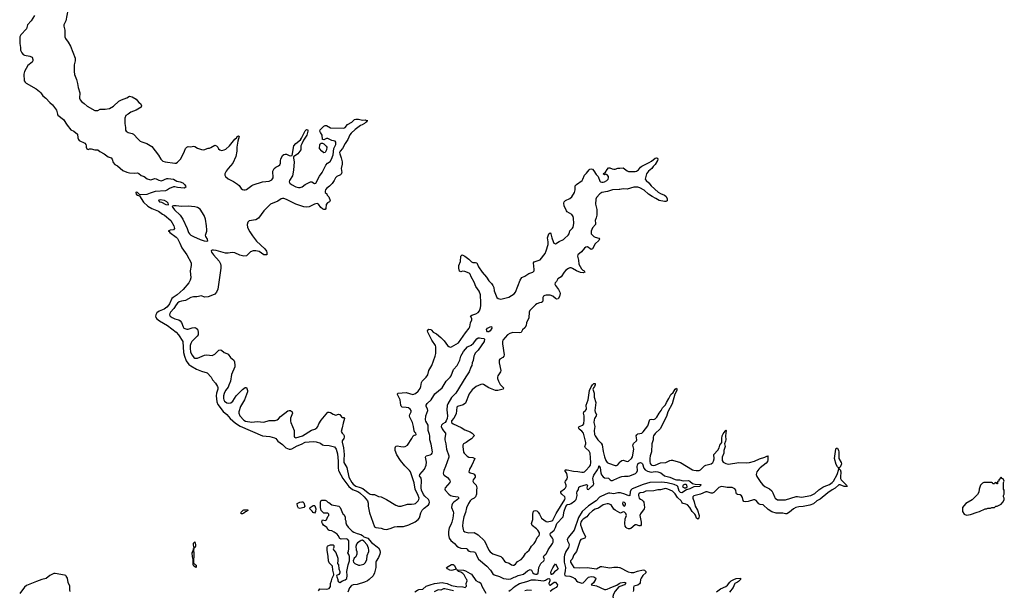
# Model space of a CAD drawing. Header units: inches. Extents: x 2347120 to 2490770, y 707513 to 877705.
# Tile 18 of 132: x 2400979 to 2415778, y 755706 to 764289. Entities that reach past the tile are written whole.
import ezdxf

# ---------------------------------------------------------------- set-up
doc = ezdxf.new("R2010")
doc.units = ezdxf.units.IN
doc.header["$MEASUREMENT"] = 0
for name, color, linetype in [('C4705', 7, 'Continuous'), ('C4706', 7, 'Continuous'), ('C4715', 7, 'Continuous'), ('C4716', 7, 'Continuous')]:
    doc.layers.add(name, color=color, linetype=linetype)

msp = doc.modelspace()

# ---------------------------------------------------------------- linework, layer by layer
at = {"layer": 'C4705', "color": 5}
for points, elevation in [([(2403218, 760000), (2403190, 759963), (2403150, 759934), (2403077, 759903), (2403042, 759878), (2403026, 759850), (2403022, 759830), (2403027, 759810), (2403042, 759790), (2403078, 759758), (2403199, 759690), (2403330, 759589), (2403366, 759550), (2403429, 759449), (2403443, 759283), (2403454, 759230), (2403479, 759159), (2403523, 759103), (2403550, 759081), (2403635, 759035), (2403710, 759003), (2403796, 758976), (2403859, 758910), (2403879, 758870), (2403923, 758823), (2403950, 758774), (2403955, 758755), (2403955, 758730), (2403938, 758670), (2403933, 758630), (2403943, 758543), (2403959, 758499), (2404037, 758397), (2404094, 758350), (2404143, 758290), (2404220, 758220), (2404293, 758173), (2404630, 758032), (2404740, 758020), (2404810, 758002), (2404830, 757990), (2404860, 757950), (2404930, 757900), (2404980, 757850), (2405028, 757828), (2405050, 757828), (2405070, 757834), (2405150, 757881), (2405215, 757905), (2405270, 757933), (2405390, 757944), (2405437, 757937), (2405500, 757920), (2405530, 757894), (2405548, 757888), (2405630, 757885), (2405710, 757863), (2405735, 757830), (2405758, 757758), (2405767, 757650), (2405764, 757550), (2405770, 757510), (2405777, 757497), (2405837, 757390), (2405927, 757267), (2405983, 757223), (2406059, 757190), (2406092, 757170), (2406156, 757110), (2406204, 757050), (2406217, 757017), (2406219, 756970), (2406236, 756870), (2406310, 756662), (2406330, 756651), (2406410, 756641), (2406450, 756626), (2406490, 756621), (2406546, 756634), (2406610, 756659), (2406653, 756667), (2406750, 756668), (2406830, 756690), (2406923, 756737), (2406970, 756770), (2406986, 756794), (2407007, 756870), (2407026, 756910), (2407057, 756943), (2407122, 756990), (2407133, 757007), (2407138, 757030), (2407135, 757050), (2407123, 757070), (2407070, 757121), (2407049, 757149), (2407019, 757210), (2407013, 757250), (2407020, 757360), (2407011, 757391), (2406989, 757430), (2406992, 757450), (2407062, 757530), (2407089, 757590), (2407094, 757634), (2407077, 757710), (2407081, 757719), (2407090, 757730), (2407150, 757745), (2407166, 757754), (2407179, 757770), (2407183, 757790), (2407165, 757905), (2407141, 757970), (2407144, 758030), (2407140, 758050), (2407117, 758110), (2407119, 758170), (2407116, 758190), (2407083, 758250), (2407080, 758270), (2407083, 758330), (2407115, 758410), (2407110, 758436), (2407090, 758470), (2407088, 758490), (2407103, 758517), (2407163, 758570), (2407202, 758638), (2407220, 758660), (2407328, 758750), (2407388, 758852), (2407450, 758911), (2407462, 758930), (2407497, 759030), (2407554, 759086), (2407595, 759170), (2407610, 759230), (2407650, 759299), (2407710, 759366), (2407765, 759395), (2407798, 759422), (2407850, 759490), (2407870, 759504), (2407890, 759505), (2407917, 759497), (2407955, 759495), (2407964, 759484), (2407959, 759450), (2407870, 759317), (2407827, 759273), (2407813, 759250), (2407805, 759230), (2407795, 759165), (2407781, 759130), (2407775, 759090), (2407759, 759061), (2407734, 758990), (2407683, 758917), (2407534, 758670), (2407470, 758605), (2407413, 758510), (2407406, 758486), (2407401, 758419), (2407411, 758331), (2407406, 758290), (2407390, 758254), (2407372, 758230), (2407338, 758210), (2407319, 758190), (2407316, 758170), (2407330, 758133), (2407347, 758107), (2407380, 758070), (2407381, 758050), (2407367, 757993), (2407369, 757970), (2407383, 757910), (2407396, 757830), (2407430, 757730), (2407430, 757710), (2407381, 757570), (2407355, 757510), (2407346, 757466), (2407349, 757449), (2407357, 757437), (2407410, 757401), (2407439, 757370), (2407450, 757350), (2407446, 757330), (2407374, 757250), (2407367, 757230), (2407374, 757210), (2407430, 757151), (2407454, 757134), (2407490, 757120), (2407567, 757110), (2407578, 757090), (2407560, 757070), (2407504, 757030), (2407486, 757010), (2407474, 756986), (2407470, 756950), (2407496, 756890), (2407499, 756870), (2407489, 756790), (2407475, 756730), (2407460, 756690), (2407435, 756645), (2407422, 756590), (2407422, 756542), (2407434, 756490), (2407457, 756457), (2407512, 756412), (2407551, 756371), (2407575, 756355), (2407610, 756340), (2407694, 756334), (2407706, 756326), (2407715, 756310), (2407734, 756294), (2407750, 756288), (2407804, 756284), (2407818, 756278), (2407828, 756268), (2407854, 756210), (2407877, 756177), (2407999, 756070), (2408056, 756010), (2408090, 755954), (2408110, 755937), (2408190, 755912), (2408250, 755885), (2408330, 755873), (2408361, 755879), (2408410, 755904), (2408430, 755907), (2408473, 755927), (2408550, 755951), (2408610, 756000), (2408650, 756018), (2408670, 756008), (2408691, 755970), (2408710, 755954), (2408730, 755948), (2408750, 755949), (2408770, 755966), (2408784, 756050), (2408792, 756070), (2408813, 756107), (2408859, 756150), (2408862, 756158), (2408865, 756170), (2408851, 756210), (2408862, 756230), (2408889, 756250), (2408898, 756262), (2408924, 756316), (2408986, 756410), (2408995, 756430), (2408998, 756470), (2408989, 756490), (2408955, 756530), (2408952, 756550), (2408956, 756564), (2409010, 756610), (2409033, 756650), (2409054, 756710), (2409145, 756810), (2409162, 756898), (2409190, 756968), (2409206, 756990), (2409210, 756995), (2409250, 757002), (2409270, 757012), (2409325, 757050), (2409343, 757070), (2409360, 757130), (2409352, 757170), (2409357, 757190), (2409376, 757224), (2409383, 757257), (2409397, 757270), (2409497, 757297), (2409514, 757290), (2409504, 757250), (2409506, 757230), (2409530, 757223), (2409571, 757269), (2409597, 757290), (2409606, 757310), (2409595, 757390), (2409597, 757410), (2409610, 757439), (2409664, 757516), (2409681, 757550), (2409690, 757581), (2409705, 757550), (2409712, 757472), (2409723, 757443), (2409750, 757414), (2409770, 757400), (2409830, 757393), (2409852, 757370), (2409870, 757359), (2409890, 757359), (2409910, 757366), (2410000, 757406)], 60), ([(2403333, 760000), (2403297, 759943), (2403247, 759890), (2403235, 759870), (2403231, 759850), (2403240, 759830), (2403270, 759810), (2403310, 759790), (2403370, 759773), (2403390, 759762), (2403413, 759733), (2403435, 759670), (2403448, 759650), (2403462, 759642), (2403490, 759635), (2403510, 759636), (2403570, 759655), (2403610, 759657), (2403633, 759650), (2403653, 759633), (2403663, 759590), (2403661, 759550), (2403647, 759530), (2403568, 759450), (2403550, 759421), (2403541, 759390), (2403539, 759350), (2403547, 759287), (2403570, 759241), (2403595, 759210), (2403610, 759200), (2403650, 759198), (2403759, 759241), (2403790, 759247), (2403870, 759240), (2403910, 759260), (2403970, 759319), (2403990, 759325), (2404010, 759317), (2404050, 759284), (2404090, 759270), (2404110, 759258), (2404148, 759210), (2404195, 759170), (2404205, 759145), (2404213, 759090), (2404212, 759070), (2404163, 758950), (2404146, 758850), (2404124, 758790), (2404110, 758760), (2404074, 758710), (2404050, 758668), (2404040, 758630), (2404040, 758590), (2404045, 758570), (2404057, 758550), (2404090, 758524), (2404121, 758519), (2404150, 758527), (2404181, 758550), (2404232, 758630), (2404330, 758725), (2404370, 758758), (2404390, 758756), (2404404, 758710), (2404401, 758690), (2404356, 758570), (2404300, 758470), (2404274, 758390), (2404273, 758370), (2404287, 758330), (2404350, 758263), (2404371, 758249), (2404470, 758233), (2404550, 758244), (2404650, 758234), (2404730, 758260), (2404820, 758260), (2404850, 758269), (2404870, 758283), (2404900, 758320), (2405010, 758407), (2405030, 758413), (2405050, 758410), (2405075, 758390), (2405078, 758370), (2405050, 758294), (2405049, 758250), (2405053, 758230), (2405104, 758110), (2405104, 758024), (2405110, 758009), (2405130, 757998), (2405230, 758030), (2405365, 758115), (2405414, 758130), (2405447, 758150), (2405460, 758170), (2405473, 758210), (2405510, 758265), (2405610, 758385), (2405630, 758388), (2405650, 758382), (2405690, 758357), (2405730, 758342), (2405770, 758355), (2405793, 758353), (2405818, 758318), (2405830, 758308), (2405850, 758308), (2405863, 758290), (2405839, 758221), (2405828, 758152), (2405813, 758093), (2405825, 758070), (2405848, 758048), (2405857, 758030), (2405858, 758010), (2405852, 757990), (2405827, 757953), (2405825, 757935), (2405847, 757847), (2405857, 757750), (2405849, 757670), (2405850, 757630), (2405894, 757554), (2405927, 757410), (2405970, 757326), (2405990, 757301), (2406030, 757274), (2406094, 757254), (2406136, 757236), (2406215, 757170), (2406247, 757150), (2406270, 757146), (2406310, 757148), (2406370, 757119), (2406412, 757112), (2406493, 757073), (2406630, 756988), (2406670, 756973), (2406711, 756971), (2406810, 757000), (2406870, 757000), (2406910, 757005), (2406930, 757014), (2406968, 757050), (2406980, 757070), (2406981, 757090), (2406970, 757130), (2406922, 757230), (2406910, 757325), (2406855, 757490), (2406840, 757510), (2406770, 757576), (2406701, 757661), (2406645, 757745), (2406621, 757810), (2406621, 757850), (2406630, 757876), (2406650, 757881), (2406708, 757868), (2406750, 757866), (2406772, 757870), (2406810, 757890), (2406873, 757990), (2406892, 758028), (2406910, 758041), (2406935, 758045), (2406939, 758050), (2406932, 758070), (2406919, 758079), (2406906, 758106), (2406897, 758170), (2406881, 758230), (2406844, 758310), (2406840, 758330), (2406844, 758350), (2406862, 758390), (2406861, 758410), (2406850, 758430), (2406821, 758450), (2406790, 758457), (2406730, 758462), (2406715, 758475), (2406708, 758490), (2406695, 758570), (2406666, 758630), (2406658, 758650), (2406659, 758661), (2406668, 758672), (2406790, 758680), (2406890, 758653), (2406930, 758664), (2406970, 758700), (2406999, 758741), (2407010, 758770), (2407019, 758830), (2407028, 758852), (2407090, 758914), (2407113, 758947), (2407128, 759012), (2407171, 759090), (2407224, 759230), (2407234, 759270), (2407236, 759304), (2407233, 759370), (2407228, 759390), (2407171, 759470), (2407112, 759590), (2407110, 759610), (2407122, 759630), (2407130, 759634), (2407156, 759630), (2407170, 759619), (2407192, 759590), (2407242, 759562), (2407309, 759509), (2407359, 759459), (2407409, 759390), (2407430, 759372), (2407450, 759365), (2407470, 759369), (2407573, 759430), (2407679, 759581), (2407733, 759647), (2407744, 759670), (2407756, 759730), (2407774, 759774), (2407775, 759795), (2407757, 759830), (2407773, 759847), (2407835, 759865), (2407870, 759886), (2407890, 759912), (2407906, 759954), (2407912, 759990), (2407912, 760000)], 80), ([(2408733, 760000), (2408721, 759990), (2408646, 759914), (2408636, 759890), (2408630, 759803), (2408598, 759730), (2408590, 759689), (2408570, 759655), (2408536, 759624), (2408515, 759585), (2408490, 759578), (2408390, 759582), (2408348, 759570), (2408310, 759548), (2408242, 759470), (2408236, 759450), (2408236, 759416), (2408260, 759250), (2408254, 759230), (2408239, 759210), (2408197, 759183), (2408185, 759170), (2408185, 759130), (2408210, 759010), (2408206, 758990), (2408164, 758930), (2408159, 758910), (2408160, 758890), (2408173, 758850), (2408203, 758803), (2408250, 758750), (2408246, 758734), (2408166, 758714), (2408130, 758712), (2408031, 758751), (2407950, 758803), (2407930, 758807), (2407910, 758800), (2407842, 758770), (2407778, 758722), (2407737, 758663), (2407680, 758520), (2407643, 758497), (2407561, 758470), (2407550, 758461), (2407537, 758363), (2407504, 758296), (2407470, 758257), (2407470, 758228), (2407494, 758210), (2407616, 758156), (2407670, 758122), (2407750, 758090), (2407781, 758070), (2407805, 758045), (2407808, 758030), (2407770, 757985), (2407730, 757962), (2407690, 757930), (2407650, 757910), (2407639, 757890), (2407639, 757870), (2407650, 757785), (2407659, 757770), (2407704, 757724), (2407730, 757709), (2407790, 757702), (2407821, 757690), (2407777, 757590), (2407740, 757530), (2407732, 757490), (2407752, 757472), (2407790, 757462), (2407810, 757452), (2407826, 757430), (2407823, 757410), (2407795, 757370), (2407789, 757349), (2407800, 757330), (2407839, 757290), (2407852, 757250), (2407844, 757210), (2407845, 757150), (2407830, 757110), (2407810, 757090), (2407770, 757070), (2407750, 757052), (2407723, 757010), (2407694, 756946), (2407681, 756879), (2407653, 756810), (2407638, 756730), (2407636, 756670), (2407643, 756623), (2407650, 756601), (2407670, 756586), (2407730, 756572), (2407810, 756574), (2407870, 756542), (2407965, 756450), (2408030, 756310), (2408050, 756284), (2408090, 756256), (2408210, 756214), (2408230, 756195), (2408266, 756146), (2408288, 756128), (2408335, 756115), (2408371, 756090), (2408390, 756085), (2408406, 756086), (2408430, 756097), (2408463, 756137), (2408517, 756170), (2408550, 756211), (2408579, 756261), (2408599, 756281), (2408637, 756310), (2408669, 756371), (2408710, 756408), (2408730, 756439), (2408759, 756501), (2408788, 756530), (2408794, 756550), (2408792, 756570), (2408766, 756610), (2408748, 756630), (2408683, 756683), (2408670, 756710), (2408690, 756770), (2408691, 756850), (2408704, 756896), (2408710, 756903), (2408730, 756909), (2408750, 756900), (2408770, 756883), (2408792, 756852), (2408824, 756790), (2408890, 756739), (2408914, 756734), (2408979, 756750), (2408990, 756762), (2409040, 756860), (2409175, 757070), (2409180, 757090), (2409174, 757110), (2409127, 757150), (2409111, 757170), (2409111, 757190), (2409170, 757235), (2409184, 757250), (2409193, 757270), (2409192, 757290), (2409178, 757330), (2409180, 757340), (2409181, 757350), (2409210, 757384), (2409215, 757410), (2409202, 757462), (2409174, 757510), (2409183, 757517), (2409210, 757519), (2409304, 757496), (2409370, 757493), (2409430, 757483), (2409455, 757485), (2409470, 757490), (2409490, 757506), (2409545, 757570), (2409556, 757590), (2409562, 757630), (2409553, 757770), (2409537, 757797), (2409481, 757850), (2409473, 757870), (2409489, 757910), (2409489, 757930), (2409452, 758072), (2409430, 758101), (2409388, 758130), (2409378, 758150), (2409389, 758171), (2409442, 758190), (2409456, 758210), (2409465, 758270), (2409462, 758330), (2409453, 758370), (2409460, 758390), (2409483, 758410), (2409496, 758430), (2409492, 758490), (2409523, 758570), (2409542, 758710), (2409570, 758769), (2409590, 758799), (2409610, 758819), (2409630, 758815), (2409630, 758799), (2409617, 758770), (2409601, 758750), (2409595, 758730), (2409611, 758671), (2409614, 758610), (2409637, 758530), (2409621, 758410), (2409626, 758386), (2409646, 758350), (2409642, 758330), (2409616, 758290), (2409611, 758269), (2409610, 758230), (2409623, 758170), (2409614, 758110), (2409620, 758050), (2409628, 758030), (2409667, 757970), (2409717, 757917), (2409732, 757892), (2409750, 757794), (2409770, 757716), (2409790, 757660), (2409808, 757630), (2409830, 757618), (2409930, 757581), (2409950, 757583), (2409970, 757596), (2410000, 757634)], 80), ([(2410000, 757171), (2409970, 757170), (2409910, 757158), (2409850, 757169), (2409830, 757166), (2409788, 757150), (2409695, 757105), (2409644, 757050), (2409530, 756979), (2409435, 756890), (2409379, 756801), (2409311, 756609), (2409230, 756504), (2409210, 756470), (2409214, 756450), (2409235, 756410), (2409239, 756390), (2409228, 756350), (2409187, 756290), (2409166, 756234), (2409162, 756210), (2409160, 756130), (2409180, 756070), (2409182, 756050), (2409179, 756001), (2409170, 755950), (2409175, 755930), (2409190, 755922), (2409250, 755917), (2409290, 755905), (2409323, 755883), (2409350, 755851), (2409370, 755836), (2409430, 755815), (2409450, 755820), (2409530, 755903), (2409567, 755913), (2409608, 755908), (2409638, 755890), (2409634, 755870), (2409601, 755819), (2409568, 755790), (2409650, 755775), (2409770, 755717), (2409790, 755716), (2409810, 755722), (2409855, 755745), (2409914, 755766), (2409955, 755785), (2409987, 755810), (2410000, 755816)], 60), ([(2405470, 755699), (2405490, 755726), (2405590, 755723), (2405630, 755731), (2405650, 755762), (2405652, 755810), (2405664, 755850), (2405676, 755890), (2405701, 755939), (2405702, 755950), (2405684, 756010), (2405682, 756070), (2405630, 756121), (2405620, 756150), (2405617, 756217), (2405599, 756310), (2405599, 756350), (2405605, 756370), (2405610, 756376), (2405650, 756392), (2405690, 756392), (2405700, 756380), (2405702, 756350), (2405692, 756330), (2405693, 756313), (2405730, 756274), (2405763, 756190), (2405763, 756157), (2405756, 756110), (2405772, 756090), (2405775, 756030), (2405791, 755990), (2405791, 755970), (2405774, 755946), (2405742, 755930), (2405745, 755910), (2405761, 755870), (2405761, 755850), (2405770, 755832), (2405790, 755822), (2405829, 755851), (2405870, 755863), (2405894, 755886), (2405902, 755930), (2405894, 755990), (2405915, 756090), (2405936, 756150), (2405937, 756217), (2405926, 756246), (2405909, 756270), (2405923, 756297), (2405927, 756330), (2405924, 756450), (2405911, 756471), (2405890, 756482), (2405813, 756473), (2405790, 756484), (2405765, 756530), (2405749, 756550), (2405703, 756583), (2405670, 756599), (2405628, 756608), (2405616, 756616), (2405593, 756653), (2405546, 756686), (2405530, 756709), (2405522, 756730), (2405523, 756757), (2405530, 756765), (2405570, 756756), (2405592, 756768), (2405610, 756814), (2405626, 756830), (2405626, 756850), (2405610, 756866), (2405550, 756866), (2405509, 756909), (2405498, 756950), (2405502, 756990), (2405498, 757030), (2405506, 757050), (2405520, 757060), (2405570, 757062), (2405590, 757052), (2405610, 757032), (2405625, 757025), (2405670, 756990), (2405750, 756979), (2405777, 756970), (2405796, 756950), (2405835, 756855), (2405850, 756845), (2405870, 756812), (2405873, 756773), (2405881, 756750), (2405882, 756722), (2405890, 756690), (2405917, 756657), (2405978, 756598), (2406002, 756582), (2406050, 756562), (2406105, 756545), (2406130, 756532), (2406151, 756511), (2406210, 756491), (2406267, 756427), (2406370, 756346), (2406390, 756312), (2406396, 756276), (2406392, 756250), (2406370, 756199), (2406335, 756145), (2406330, 756130), (2406330, 756049), (2406310, 755969), (2406290, 755922), (2406234, 755870), (2406205, 755850), (2406163, 755830), (2406050, 755794), (2405991, 755789), (2405964, 755776), (2405936, 755744), (2405910, 755680)], 40), ([(2410000, 756874), (2409962, 756890), (2409929, 756910), (2409910, 756929), (2409869, 756990), (2409830, 757007), (2409810, 757007), (2409750, 756991), (2409679, 756941), (2409630, 756925), (2409590, 756904), (2409533, 756850), (2409505, 756810), (2409450, 756774), (2409430, 756756), (2409412, 756730), (2409407, 756710), (2409409, 756690), (2409425, 756650), (2409441, 756590), (2409470, 756544), (2409482, 756510), (2409472, 756488), (2409430, 756477), (2409412, 756468), (2409404, 756456), (2409350, 756292), (2409310, 756242), (2409285, 756175), (2409258, 756150), (2409259, 756130), (2409309, 756049), (2409390, 756044), (2409510, 756049), (2409650, 756028), (2409710, 756062), (2409730, 756063), (2409850, 756045), (2409910, 756054), (2409970, 756055), (2409995, 756050), (2410000, 756047)], 80), ([(2401735, 755690), (2401731, 755711), (2401734, 755770), (2401706, 755826), (2401695, 755890), (2401679, 755919), (2401670, 755929), (2401650, 755935), (2401510, 755961), (2401490, 755960), (2401434, 755930), (2401375, 755885), (2401310, 755868), (2401230, 755840), (2401082, 755778), (2401049, 755751), (2400981, 755659)], 60), ([(2406917, 755683), (2406957, 755710), (2406976, 755716), (2407037, 755723), (2407090, 755766), (2407147, 755790), (2407215, 755810), (2407330, 755822), (2407350, 755821), (2407404, 755810), (2407470, 755778), (2407550, 755762), (2407640, 755760), (2407675, 755750), (2407695, 755770), (2407688, 755808), (2407706, 755850), (2407699, 755870), (2407690, 755879), (2407658, 755938), (2407640, 755960), (2407610, 755977), (2407570, 755990), (2407566, 756006), (2407547, 756013), (2407650, 756010), (2407680, 756000), (2407750, 755961), (2407768, 755948), (2407836, 755856), (2407870, 755835), (2407892, 755830), (2407910, 755812), (2407927, 755770), (2407984, 755664)], 40), ([(2408330, 755691), (2408349, 755710), (2408370, 755719), (2408400, 755750), (2408426, 755770), (2408492, 755810), (2408601, 755839), (2408670, 755866), (2408730, 755865), (2408854, 755847), (2408883, 755857), (2408910, 755881), (2408930, 755886), (2408940, 755880), (2408947, 755867), (2408948, 755850), (2408934, 755810), (2408938, 755790), (2408950, 755785), (2409010, 755830), (2409030, 755828), (2409061, 755790), (2409059, 755770), (2409044, 755750), (2408996, 755724), (2408952, 755690)], 40), ([(2407498, 755698), (2407370, 755730), (2407350, 755730), (2407310, 755709), (2407270, 755715), (2407210, 755684)], 40), ([(2408670, 755702), (2408610, 755706), (2408570, 755699)], 40), ([(2410000, 755764), (2409983, 755757), (2409927, 755693), (2409902, 755650), (2409892, 755612), (2409910, 755536), (2409950, 755474), (2409984, 755450), (2409990, 755440), (2409994, 755430), (2409992, 755370), (2410000, 755349)], 60)]:
    msp.add_lwpolyline(points, dxfattribs=dict(at, elevation=elevation))
for points, elevation in [([(2408030, 759593), (2408010, 759594), (2407999, 759610), (2407996, 759630), (2408009, 759651), (2408050, 759669), (2408072, 759672), (2408074, 759650), (2408050, 759610)], 60), ([(2405190, 756937), (2405170, 756942), (2405154, 756970), (2405149, 757011), (2405190, 757031), (2405217, 757037), (2405235, 757035), (2405250, 757022), (2405266, 756970), (2405250, 756954), (2405230, 756947)], 40), ([(2405410, 756866), (2405390, 756875), (2405377, 756897), (2405342, 756930), (2405345, 756950), (2405390, 756981), (2405410, 756982), (2405416, 756976), (2405431, 756931), (2405426, 756890)], 40), ([(2404330, 756855), (2404310, 756858), (2404305, 756870), (2404310, 756882), (2404338, 756910), (2404350, 756916), (2404396, 756916), (2404411, 756911), (2404397, 756903), (2404391, 756890), (2404374, 756886), (2404350, 756867), (2404337, 756863)], 40), ([(2403606, 756346), (2403598, 756358), (2403589, 756390), (2403590, 756414), (2403610, 756434), (2403619, 756390), (2403619, 756370), (2403610, 756346)], 40), ([(2406130, 756458), (2406110, 756455), (2406094, 756446), (2406058, 756422), (2406039, 756401), (2406033, 756367), (2406037, 756317), (2406047, 756290), (2406045, 756250), (2406030, 756210), (2406007, 756190), (2405991, 756150), (2405996, 756130), (2406018, 756110), (2406070, 756085), (2406090, 756085), (2406150, 756101), (2406170, 756118), (2406195, 756165), (2406203, 756230), (2406225, 756290), (2406226, 756310), (2406220, 756340), (2406199, 756390), (2406150, 756444)], 40), ([(2403602, 756102), (2403610, 756102), (2403614, 756094), (2403630, 756082), (2403633, 756070), (2403630, 756049), (2403610, 756058), (2403598, 756070), (2403588, 756090), (2403588, 756170), (2403578, 756210), (2403578, 756230), (2403569, 756249), (2403569, 756269), (2403585, 756295), (2403590, 756334), (2403594, 756334), (2403591, 756309), (2403597, 756270), (2403592, 756112)], 40), ([(2407466, 756006), (2407444, 756010), (2407409, 756030), (2407395, 756050), (2407470, 756093), (2407494, 756094), (2407510, 756084), (2407541, 756030), (2407538, 756022), (2407490, 756009)], 40), ([(2408970, 755938), (2408964, 755970), (2408967, 755993), (2408990, 756045), (2409018, 756082), (2409030, 756105), (2409070, 756030), (2409053, 756010), (2409016, 755984), (2408990, 755953), (2408974, 755946)], 40)]:
    msp.add_lwpolyline(points, close=True, dxfattribs=dict(at, elevation=elevation))
at = {"layer": 'C4706', "color": 5}
for points, elevation in [([(2401700, 764430), (2401671, 764271), (2401644, 764210), (2401644, 764190), (2401657, 764130), (2401657, 764030), (2401666, 764006), (2401707, 763950), (2401742, 763890), (2401813, 763710), (2401815, 763670), (2401800, 763610), (2401796, 763510), (2401804, 763464), (2401832, 763390), (2401848, 763330), (2401857, 763270), (2401882, 763190), (2401880, 763110), (2401890, 763083), (2401910, 763059), (2401950, 763030), (2401994, 762990), (2402110, 762925), (2402130, 762922), (2402155, 762925), (2402190, 762944), (2402264, 762944), (2402330, 762952), (2402390, 762989), (2402470, 763064), (2402510, 763084), (2402588, 763112), (2402630, 763137), (2402671, 763130), (2402730, 763096), (2402770, 763046), (2402795, 763030), (2402810, 762994), (2402806, 762974), (2402731, 762930), (2402650, 762898), (2402610, 762867), (2402573, 762847), (2402561, 762810), (2402561, 762730), (2402570, 762670), (2402569, 762629), (2402579, 762610), (2402610, 762590), (2402670, 762579), (2402690, 762568), (2402759, 762490), (2402790, 762464), (2402817, 762450), (2402890, 762425), (2402964, 762384), (2403065, 762250), (2403099, 762190), (2403130, 762163), (2403166, 762150), (2403310, 762132), (2403330, 762132), (2403350, 762144), (2403403, 762197), (2403456, 762310), (2403469, 762350), (2403490, 762372), (2403510, 762382), (2403550, 762378), (2403590, 762386), (2403610, 762381), (2403650, 762359), (2403710, 762336), (2403749, 762331), (2403810, 762358), (2403830, 762358), (2403850, 762365), (2403910, 762401), (2403936, 762390), (2403955, 762370), (2403966, 762346), (2403985, 762330), (2404010, 762321), (2404050, 762331), (2404076, 762344), (2404130, 762392), (2404210, 762490), (2404242, 762518), (2404250, 762531), (2404270, 762541), (2404279, 762530), (2404257, 762463), (2404244, 762370), (2404241, 762310), (2404225, 762230), (2404182, 762130), (2404110, 762050), (2404081, 762010), (2404064, 761970), (2404063, 761950), (2404070, 761930), (2404110, 761894), (2404190, 761856), (2404255, 761815), (2404276, 761796), (2404310, 761750), (2404330, 761735), (2404348, 761728), (2404370, 761729), (2404390, 761735), (2404466, 761794), (2404490, 761807), (2404630, 761850), (2404730, 761858), (2404770, 761879), (2404787, 761910), (2404786, 762010), (2404792, 762030), (2404803, 762050), (2404827, 762073), (2404870, 762089), (2404890, 762105), (2404898, 762130), (2404900, 762170), (2404905, 762190), (2404930, 762244), (2404950, 762263), (2404970, 762268), (2404990, 762264), (2405030, 762244), (2405050, 762240), (2405072, 762248), (2405098, 762390), (2405130, 762428), (2405197, 762483), (2405215, 762505), (2405270, 762619), (2405290, 762637), (2405311, 762631), (2405310, 762610), (2405295, 762550), (2405245, 762475), (2405217, 762423), (2405206, 762390), (2405202, 762330), (2405159, 762270), (2405096, 762224), (2405092, 762208), (2405102, 762150), (2405096, 762024), (2405077, 761943), (2405033, 761870), (2405029, 761850), (2405038, 761830), (2405063, 761810), (2405130, 761774), (2405170, 761763), (2405196, 761764), (2405225, 761775), (2405268, 761812), (2405350, 761849), (2405370, 761848), (2405410, 761827), (2405430, 761831), (2405485, 761935), (2405524, 761990), (2405579, 762101), (2405606, 762130), (2405643, 762157), (2405667, 762190), (2405690, 762258), (2405699, 762350), (2405730, 762410), (2405729, 762449), (2405722, 762462), (2405670, 762473), (2405610, 762502), (2405590, 762501), (2405550, 762482), (2405530, 762486), (2405523, 762550), (2405498, 762590), (2405492, 762610), (2405495, 762630), (2405509, 762650), (2405549, 762690), (2405570, 762698), (2405590, 762696), (2405650, 762664), (2405850, 762659), (2405871, 762669), (2405908, 762712), (2405970, 762747), (2406010, 762788), (2406030, 762795), (2406070, 762793), (2406130, 762776), (2406170, 762782), (2406190, 762772), (2406212, 762770), (2406192, 762768), (2406191, 762750), (2406175, 762745), (2406161, 762730), (2406127, 762710), (2406101, 762699), (2406020, 762640), (2405959, 762581), (2405942, 762558), (2405910, 762486), (2405871, 762429), (2405830, 762350), (2405795, 762310), (2405788, 762290), (2405790, 762270), (2405811, 762211), (2405827, 762150), (2405825, 762115), (2405809, 762050), (2405820, 761990), (2405818, 761982), (2405813, 761967), (2405802, 761958), (2405747, 761930), (2405726, 761913), (2405707, 761870), (2405675, 761825), (2405635, 761785), (2405589, 761751), (2405577, 761730), (2405571, 761710), (2405571, 761691), (2405594, 761670), (2405601, 761650), (2405624, 761624), (2405645, 761570), (2405635, 761550), (2405606, 761534), (2405585, 761510), (2405580, 761450), (2405570, 761436), (2405550, 761436), (2405530, 761444), (2405505, 761465), (2405470, 761512), (2405450, 761525), (2405410, 761516), (2405330, 761476), (2405290, 761467), (2405250, 761476), (2405130, 761515), (2404990, 761584), (2404950, 761599), (2404930, 761599), (2404910, 761593), (2404859, 761561), (2404748, 761512), (2404648, 761412), (2404570, 761306), (2404530, 761280), (2404430, 761262), (2404410, 761244), (2404398, 761210), (2404405, 761165), (2404438, 761098), (2404476, 761036), (2404540, 760960), (2404663, 760843), (2404686, 760806), (2404692, 760788), (2404692, 760750), (2404650, 760753), (2404580, 760800), (2404530, 760811), (2404490, 760810), (2404450, 760796), (2404390, 760739), (2404350, 760732), (2404286, 760746), (2404210, 760781), (2404170, 760787), (2404110, 760777), (2404070, 760777), (2403930, 760816), (2403890, 760821), (2403870, 760821), (2403863, 760817), (2403859, 760810), (2403863, 760790), (2403892, 760750), (2403975, 760655), (2403996, 760616), (2404001, 760590), (2404001, 760550), (2403955, 760235), (2403938, 760190), (2403910, 760162), (2403850, 760134), (2403810, 760121), (2403758, 760118), (2403710, 760137), (2403639, 760121), (2403590, 760119), (2403550, 760108), (2403473, 760067), (2403410, 760056), (2403375, 760045), (2403350, 760026), (2403333, 760000)], 80), ([(2401200, 764350), (2401150, 764274), (2401095, 764210), (2401087, 764170), (2401079, 764150), (2400998, 764062), (2400981, 764030), (2400979, 763930), (2400991, 763871), (2400993, 763830), (2401010, 763791), (2401030, 763766), (2401050, 763755), (2401130, 763743), (2401165, 763725), (2401178, 763690), (2401176, 763670), (2401165, 763650), (2401102, 763598), (2401051, 763510), (2401043, 763470), (2401047, 763370), (2401059, 763350), (2401075, 763335), (2401224, 763250), (2401279, 763210), (2401297, 763190), (2401326, 763146), (2401373, 763110), (2401430, 763043), (2401474, 763010), (2401531, 762930), (2401546, 762870), (2401554, 762854), (2401635, 762790), (2401690, 762705), (2401745, 762630), (2401791, 762611), (2401846, 762566), (2401855, 762510), (2401865, 762485), (2401874, 762474), (2401958, 762430), (2401971, 762410), (2401978, 762390), (2401978, 762370), (2401990, 762345), (2402010, 762338), (2402030, 762347), (2402053, 762347), (2402110, 762331), (2402151, 762331), (2402185, 762305), (2402250, 762270), (2402310, 762227), (2402356, 762210), (2402371, 762190), (2402382, 762142), (2402411, 762111), (2402450, 762091), (2402530, 762023), (2402590, 761998), (2402630, 761988), (2402710, 761983), (2402750, 761986), (2402770, 761978), (2402806, 761946), (2402852, 761932), (2402895, 761895), (2402930, 761883), (2402950, 761882), (2403010, 761898), (2403030, 761895), (2403070, 761876), (2403110, 761867), (2403190, 761899), (2403210, 761900), (2403290, 761890), (2403342, 761862), (2403392, 761850), (2403430, 761834), (2403456, 761810), (2403471, 761790), (2403478, 761770), (2403450, 761757), (2403350, 761766), (2403310, 761777), (2403290, 761776), (2403228, 761752), (2403199, 761730), (2403170, 761717), (2403017, 761703), (2402939, 761681), (2402890, 761662), (2402790, 761655), (2402778, 761658), (2402750, 761688), (2402730, 761694), (2402726, 761690), (2402730, 761666), (2402750, 761652), (2402780, 761640), (2402842, 761542), (2402904, 761484), (2402967, 761447), (2403063, 761410), (2403125, 761365), (2403153, 761350), (2403250, 761270), (2403294, 761190), (2403308, 761150), (2403291, 761130), (2403238, 761122), (2403212, 761110), (2403225, 761105), (2403237, 761090), (2403330, 761018), (2403350, 760996), (2403386, 760930), (2403417, 760857), (2403493, 760750), (2403554, 760630), (2403555, 760590), (2403542, 760510), (2403550, 760406), (2403541, 760370), (2403519, 760330), (2403437, 760230), (2403347, 760150), (2403287, 760113), (2403266, 760094), (2403230, 760015), (2403218, 760000)], 60), ([(2407912, 760000), (2407912, 760028), (2407904, 760150), (2407884, 760204), (2407837, 760277), (2407810, 760341), (2407763, 760423), (2407750, 760459), (2407736, 760476), (2407670, 760504), (2407633, 760507), (2407610, 760499), (2407590, 760508), (2407581, 760550), (2407581, 760590), (2407605, 760650), (2407610, 760732), (2407630, 760751), (2407670, 760731), (2407730, 760685), (2407770, 760645), (2407790, 760636), (2407830, 760635), (2407851, 760630), (2407875, 760570), (2407930, 760491), (2407995, 760415), (2408030, 760359), (2408070, 760319), (2408091, 760290), (2408103, 760263), (2408111, 760210), (2408150, 760109), (2408170, 760096), (2408210, 760086), (2408330, 760118), (2408410, 760168), (2408431, 760189), (2408500, 760370), (2408528, 760412), (2408570, 760432), (2408630, 760472), (2408690, 760494), (2408710, 760510), (2408713, 760530), (2408700, 760630), (2408711, 760649), (2408802, 760678), (2408876, 760770), (2408894, 760810), (2408921, 760910), (2408922, 760950), (2408911, 761010), (2408930, 761070), (2408950, 761082), (2408964, 761070), (2408976, 761010), (2408995, 760955), (2409008, 760928), (2409030, 760916), (2409087, 760953), (2409150, 760984), (2409170, 761000), (2409224, 761050), (2409237, 761070), (2409247, 761113), (2409290, 761151), (2409299, 761170), (2409306, 761226), (2409305, 761305), (2409300, 761330), (2409277, 761357), (2409210, 761398), (2409196, 761416), (2409164, 761490), (2409157, 761530), (2409163, 761550), (2409181, 761570), (2409250, 761600), (2409277, 761623), (2409320, 761690), (2409329, 761730), (2409330, 761790), (2409346, 761810), (2409431, 761869), (2409444, 761890), (2409467, 761953), (2409500, 761980), (2409537, 762030), (2409550, 762041), (2409570, 762048), (2409590, 762039), (2409610, 762016), (2409641, 761961), (2409676, 761930), (2409700, 761860), (2409710, 761849), (2409730, 761844), (2409750, 761845), (2409770, 761850), (2409804, 761870), (2409822, 761890), (2409831, 761909), (2409830, 761930), (2409810, 761958), (2409790, 761964), (2409770, 761958), (2409750, 761970), (2409785, 761995), (2409810, 762037), (2409830, 762059), (2409850, 762061), (2409886, 762046), (2409910, 762042), (2409930, 762043), (2409970, 762055), (2410000, 762058)], 80), ([(2410000, 761736), (2409990, 761735), (2409891, 761729), (2409814, 761706), (2409730, 761691), (2409697, 761670), (2409650, 761617), (2409637, 761590), (2409634, 761514), (2409654, 761434), (2409651, 761351), (2409643, 761310), (2409628, 761270), (2409634, 761230), (2409631, 761210), (2409590, 761157), (2409570, 761110), (2409568, 761090), (2409570, 761070), (2409578, 761058), (2409607, 761027), (2409630, 761016), (2409682, 761002), (2409694, 760990), (2409684, 760970), (2409630, 760920), (2409590, 760842), (2409570, 760835), (2409511, 760871), (2409490, 760870), (2409467, 760853), (2409424, 760796), (2409370, 760750), (2409363, 760730), (2409377, 760670), (2409383, 760610), (2409423, 760543), (2409443, 760523), (2409463, 760510), (2409475, 760490), (2409450, 760481), (2409410, 760488), (2409350, 760513), (2409290, 760549), (2409270, 760555), (2409250, 760555), (2409230, 760547), (2409190, 760522), (2409161, 760490), (2409118, 760422), (2409069, 760390), (2409048, 760352), (2409028, 760330), (2409022, 760310), (2409030, 760290), (2409079, 760230), (2409099, 760190), (2409100, 760170), (2409092, 760128), (2409070, 760090), (2409050, 760085), (2409030, 760094), (2408990, 760130), (2408950, 760148), (2408890, 760148), (2408870, 760143), (2408850, 760130), (2408842, 760110), (2408844, 760070), (2408835, 760045), (2408823, 760037), (2408790, 760030), (2408750, 760014), (2408733, 760000)], 80)]:
    msp.add_lwpolyline(points, dxfattribs=dict(at, elevation=elevation))
at = {"layer": 'C4706', "color": 5, "elevation": 80}
for points in [[(2405550, 762288), (2405519, 762310), (2405487, 762350), (2405489, 762411), (2405496, 762424), (2405510, 762434), (2405530, 762434), (2405550, 762422), (2405586, 762386), (2405596, 762370), (2405590, 762330), (2405582, 762310), (2405570, 762292)], [(2403090, 761579), (2403070, 761576), (2403063, 761570), (2403078, 761550), (2403110, 761543), (2403176, 761510), (2403210, 761506), (2403217, 761510), (2403212, 761530), (2403192, 761550), (2403153, 761570)], [(2403289, 761491), (2403275, 761485), (2403271, 761470), (2403282, 761462), (2403306, 761430), (2403391, 761351), (2403431, 761290), (2403498, 761150), (2403518, 761090), (2403530, 761070), (2403553, 761050), (2403589, 761029), (2403690, 760982), (2403750, 760962), (2403790, 760960), (2403805, 760970), (2403802, 760990), (2403778, 761030), (2403772, 761050), (2403790, 761106), (2403793, 761130), (2403789, 761191), (2403773, 761290), (2403750, 761344), (2403690, 761437), (2403650, 761465), (2403610, 761474), (2403510, 761482), (2403410, 761479), (2403329, 761491)]]:
    msp.add_lwpolyline(points, close=True, dxfattribs=at)
at = {"layer": 'C4715', "color": 5}
for points, elevation in [([(2410000, 757634), (2410010, 757646), (2410030, 757660), (2410050, 757663), (2410110, 757643), (2410131, 757649), (2410176, 757690), (2410190, 757715), (2410209, 757830), (2410197, 757890), (2410199, 757901), (2410205, 757915), (2410250, 757953), (2410255, 757970), (2410247, 758030), (2410255, 758045), (2410270, 758058), (2410330, 758071), (2410350, 758088), (2410420, 758180), (2410450, 758273), (2410470, 758281), (2410510, 758273), (2410530, 758284), (2410557, 758310), (2410589, 758371), (2410618, 758410), (2410639, 758450), (2410685, 758495), (2410700, 758530), (2410738, 758590), (2410765, 758650), (2410799, 758681), (2410830, 758733), (2410850, 758746), (2410857, 758730), (2410854, 758710), (2410824, 758656), (2410786, 758510), (2410720, 758390), (2410699, 758321), (2410606, 758134), (2410530, 758065), (2410504, 758030), (2410499, 758010), (2410502, 757970), (2410482, 757910), (2410475, 757790), (2410457, 757730), (2410450, 757690), (2410450, 757642), (2410455, 757615), (2410470, 757595), (2410479, 757590), (2410506, 757586), (2410531, 757589), (2410610, 757626), (2410690, 757627), (2410750, 757661), (2410770, 757666), (2410790, 757665), (2410913, 757630), (2411090, 757519), (2411112, 757512), (2411148, 757508), (2411190, 757510), (2411210, 757518), (2411270, 757577), (2411292, 757588), (2411370, 757607), (2411398, 757630), (2411409, 757651), (2411415, 757685), (2411412, 757750), (2411470, 757815), (2411491, 757849), (2411504, 757890), (2411530, 757930), (2411534, 757946), (2411530, 757990), (2411536, 758030), (2411550, 758061), (2411582, 758098), (2411590, 758122), (2411596, 758110), (2411588, 758032), (2411592, 757970), (2411589, 757950), (2411573, 757910), (2411580, 757870), (2411563, 757810), (2411563, 757770), (2411537, 757710), (2411538, 757658), (2411550, 757634), (2411590, 757614), (2411634, 757606), (2411790, 757628), (2411910, 757625), (2411948, 757628), (2412024, 757650), (2412098, 757682), (2412179, 757710), (2412210, 757725), (2412218, 757722), (2412230, 757730), (2412222, 757718), (2412226, 757706), (2412226, 757670), (2412218, 757642), (2412200, 757620), (2412107, 757550), (2412086, 757530), (2412057, 757490), (2412046, 757450), (2412057, 757417), (2412116, 757330), (2412150, 757292), (2412178, 757270), (2412250, 757232), (2412283, 757203), (2412301, 757170), (2412322, 757110), (2412336, 757090), (2412369, 757069), (2412390, 757065), (2412470, 757067), (2412490, 757069), (2412650, 757117), (2412670, 757119), (2412730, 757106), (2412870, 757132), (2412930, 757161), (2412990, 757218), (2413050, 757258), (2413070, 757270), (2413150, 757297), (2413190, 757328), (2413210, 757350), (2413268, 757450), (2413290, 757530), (2413287, 757550), (2413270, 757561), (2413250, 757598), (2413228, 757690), (2413245, 757830), (2413250, 757844), (2413270, 757844), (2413288, 757810), (2413293, 757790), (2413291, 757690), (2413327, 757630), (2413331, 757610), (2413317, 757570), (2413310, 757557), (2413295, 757550), (2413291, 757530), (2413310, 757522), (2413321, 757490), (2413314, 757410), (2413316, 757390), (2413326, 757366), (2413387, 757310), (2413405, 757290), (2413415, 757270), (2413394, 757266), (2413371, 757269), (2413310, 757295), (2413290, 757295), (2413236, 757244), (2413190, 757218), (2413126, 757174), (2413010, 757079), (2412961, 757050), (2412910, 757009), (2412853, 756987), (2412754, 756966), (2412690, 756960), (2412645, 756950), (2412610, 756932), (2412550, 756880), (2412510, 756858), (2412490, 756858), (2412448, 756868), (2412347, 756867), (2412286, 756886), (2412230, 756922), (2412153, 756990), (2412110, 756995), (2412090, 757006), (2412050, 757056), (2412030, 757069), (2412010, 757067), (2411930, 757040), (2411890, 757038), (2411864, 757044), (2411855, 757055), (2411844, 757104), (2411828, 757128), (2411810, 757140), (2411770, 757145), (2411755, 757155), (2411748, 757170), (2411744, 757210), (2411730, 757233), (2411690, 757251), (2411610, 757252), (2411530, 757266), (2411510, 757264), (2411486, 757254), (2411439, 757201), (2411410, 757178), (2411391, 757169), (2411370, 757169), (2411310, 757186), (2411290, 757185), (2411210, 757153), (2411112, 757128), (2411094, 757110), (2411095, 757090), (2411116, 757036), (2411132, 756970), (2411165, 756910), (2411190, 756830), (2411187, 756793), (2411170, 756777), (2411150, 756792), (2411135, 756835), (2411125, 756850), (2411084, 756890), (2411050, 756950), (2411017, 756990), (2410990, 757004), (2410950, 757010), (2410939, 757019), (2410929, 757030), (2410922, 757050), (2410864, 757104), (2410830, 757157), (2410790, 757196), (2410719, 757230), (2410690, 757238), (2410665, 757235), (2410610, 757215), (2410570, 757216), (2410510, 757203), (2410390, 757198), (2410350, 757179), (2410305, 757170), (2410290, 757161), (2410282, 757150), (2410278, 757130), (2410290, 757090), (2410310, 757075), (2410330, 757067), (2410349, 757049), (2410358, 757030), (2410372, 756950), (2410367, 756930), (2410310, 756857), (2410299, 756830), (2410318, 756730), (2410318, 756690), (2410310, 756675), (2410290, 756674), (2410252, 756692), (2410230, 756693), (2410164, 756636), (2410150, 756631), (2410130, 756631), (2410103, 756643), (2410092, 756652), (2410080, 756670), (2410074, 756710), (2410080, 756780), (2410099, 756830), (2410090, 756859), (2410070, 756882), (2410050, 756888), (2410010, 756869), (2410000, 756874)], 80), ([(2410000, 757406), (2410030, 757419), (2410070, 757425), (2410122, 757422), (2410150, 757427), (2410235, 757465), (2410255, 757485), (2410264, 757510), (2410261, 757570), (2410269, 757611), (2410290, 757625), (2410310, 757627), (2410330, 757620), (2410338, 757610), (2410362, 757542), (2410379, 757519), (2410416, 757496), (2410470, 757482), (2410530, 757492), (2410570, 757488), (2410613, 757473), (2410670, 757430), (2410690, 757421), (2410750, 757407), (2410830, 757372), (2410850, 757367), (2410894, 757366), (2410950, 757354), (2411030, 757358), (2411052, 757350), (2411090, 757315), (2411130, 757301), (2411217, 757297), (2411218, 757290), (2411195, 757270), (2411110, 757261), (2411050, 757231), (2411003, 757217), (2410930, 757172), (2410910, 757176), (2410890, 757196), (2410869, 757269), (2410860, 757280), (2410818, 757298), (2410710, 757322), (2410630, 757335), (2410450, 757327), (2410350, 757297), (2410187, 757233), (2410164, 757210), (2410155, 757185), (2410148, 757132), (2410135, 757125), (2410074, 757154), (2410010, 757171), (2410000, 757171)], 60), ([(2410000, 756047), (2410126, 755986), (2410170, 755973), (2410210, 755976), (2410266, 755994), (2410348, 756012), (2410370, 756009), (2410388, 755990), (2410389, 755970), (2410347, 755930), (2410318, 755890), (2410311, 755870), (2410303, 755817), (2410297, 755803), (2410270, 755783), (2410209, 755770), (2410204, 755750), (2410206, 755710), (2410201, 755690)], 80), ([(2410000, 755816), (2410010, 755820), (2410066, 755827), (2410084, 755824), (2410086, 755810), (2410068, 755790), (2410000, 755764)], 60), ([(2411450, 755683), (2411510, 755729), (2411590, 755762), (2411616, 755784), (2411653, 755830), (2411675, 755850), (2411712, 755870), (2411750, 755884), (2411812, 755890), (2411811, 755870), (2411782, 755838), (2411770, 755828), (2411730, 755810), (2411721, 755799), (2411702, 755750), (2411650, 755677)], 80)]:
    msp.add_lwpolyline(points, dxfattribs=dict(at, elevation=elevation))
for points, elevation in [([(2410990, 757298), (2410970, 757298), (2410951, 757290), (2410939, 757270), (2410970, 757250), (2410990, 757250), (2411010, 757265), (2411006, 757290)], 60), ([(2415730, 757406), (2415694, 757370), (2415694, 757350), (2415678, 757342), (2415674, 757310), (2415670, 757306), (2415662, 757322), (2415650, 757326), (2415638, 757322), (2415630, 757306), (2415608, 757308), (2415602, 757322), (2415590, 757326), (2415470, 757328), (2415450, 757318), (2415422, 757290), (2415398, 757230), (2415397, 757183), (2415375, 757145), (2415295, 757065), (2415202, 757010), (2415170, 756978), (2415152, 756950), (2415152, 756890), (2415174, 756850), (2415210, 756838), (2415270, 756845), (2415370, 756882), (2415406, 756890), (2415490, 756934), (2415510, 756934), (2415530, 756942), (2415570, 756942), (2415593, 756953), (2415630, 756954), (2415650, 756972), (2415670, 756972), (2415730, 757002), (2415758, 757030), (2415775, 757065), (2415775, 757090), (2415768, 757110), (2415768, 757130), (2415778, 757150), (2415778, 757210), (2415768, 757228), (2415766, 757250), (2415766, 757330), (2415778, 757350), (2415762, 757382), (2415747, 757387)], 120), ([(2410050, 757034), (2410044, 757030), (2410037, 757010), (2410050, 756987), (2410070, 756971), (2410083, 756990), (2410082, 757010), (2410070, 757029)], 80)]:
    msp.add_lwpolyline(points, close=True, dxfattribs=dict(at, elevation=elevation))
at = {"layer": 'C4716', "color": 5, "elevation": 80}
msp.add_lwpolyline([(2410000, 762058), (2410050, 762063), (2410110, 762016), (2410128, 762008), (2410230, 762005), (2410250, 762010), (2410280, 762030), (2410309, 762071), (2410330, 762088), (2410440, 762140), (2410477, 762163), (2410530, 762207), (2410550, 762213), (2410566, 762206), (2410571, 762191), (2410566, 762170), (2410531, 762110), (2410498, 762082), (2410478, 762050), (2410431, 762009), (2410402, 761970), (2410383, 761910), (2410382, 761890), (2410393, 761870), (2410433, 761833), (2410469, 761790), (2410576, 761696), (2410610, 761674), (2410670, 761651), (2410690, 761636), (2410710, 761599), (2410713, 761567), (2410690, 761557), (2410670, 761556), (2410590, 761570), (2410542, 761602), (2410484, 761630), (2410430, 761663), (2410365, 761725), (2410299, 761759), (2410270, 761769), (2410210, 761768), (2410110, 761741), (2410050, 761744), (2410000, 761736)], dxfattribs=at)

doc.saveas('drawing.dxf')
